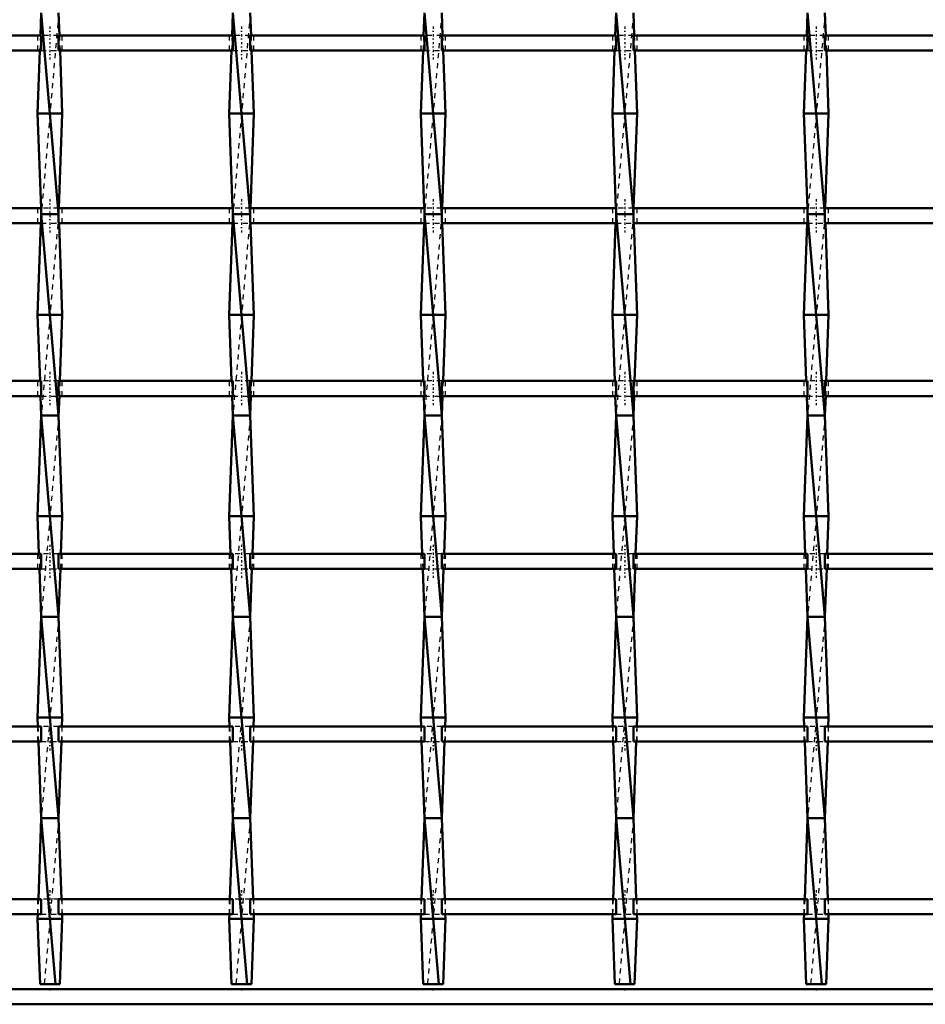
# Model space of a CAD drawing. Header units: millimetres. Extents: x -846 to 551, y -500 to 878.
# Tile 3 of 24: x -330 to -150, y -500 to -304. Entities that reach past the tile are written whole.
import ezdxf

# ---------------------------------------------------------------- set-up
doc = ezdxf.new("R2010")
doc.units = ezdxf.units.MM
doc.linetypes.add('Center', pattern=[1.5, 0.45, -0.5, 0.05, -0.5])
doc.linetypes.add('Dashed', pattern=[2, 1, -1])
for name, color, linetype, lineweight in [('2d ConnectionPoints', 7, 'Continuous', 50), ('AM_0', 7, 'Continuous', 50), ('AM_7', 7, 'Center', 25), ('AM_9', 6, 'Dashed', 25)]:
    doc.layers.add(name, color=color, linetype=linetype, lineweight=lineweight)

# ---------------------------------------------------------------- blocks, each defined once
blk = doc.blocks.new('2_05n610v0lv7xajr88uv7ekazj________0_in_LSSP33034383111000100035010_4')
at = {"layer": 'AM_0'}
for p, q in [((500, -497), (-500, -497)), ((500, -500), (-500, -500))]:
    blk.add_line(p, q, dxfattribs=at)
blk = doc.blocks.new('7_wzgizwvbpjlhcedgyjoicrnos________0_in_LSSP33034383111000100035010_4')
at = {"layer": 'AM_0'}
for p, q in [((-325.58, -303), (-325.74, -307.47)), ((-325.58, -303), (-322.12, -343)), ((-322.12, -303), (-321.96, -307.47)), ((-325.85, -310.47), (-326.3, -323)), ((-321.85, -310.47), (-321.4, -323)), ((-321.4, -323), (-326.3, -323)), ((-326.3, -323), (-325.63, -341.8)), ((-321.4, -323), (-322.07, -341.8)), ((-322.12, -343), (-325.58, -343)), ((-325.58, -343), (-322.12, -383)), ((-325.65, -344.8), (-326.3, -363)), ((-322.05, -344.8), (-321.4, -363)), ((-321.4, -363), (-326.3, -363)), ((-326.3, -363), (-325.83, -376.13)), ((-321.4, -363), (-321.87, -376.13)), ((-325.72, -379.13), (-325.58, -383)), ((-321.98, -379.13), (-322.12, -383)), ((-325.58, -383), (-326.3, -403)), ((-325.58, -383), (-322.12, -423)), ((-322.12, -383), (-325.58, -383)), ((-322.12, -383), (-321.4, -403)), ((-326.3, -403), (-326.03, -410.46)), ((-321.4, -403), (-326.3, -403)), ((-321.4, -403), (-321.67, -410.46)), ((-325.92, -413.46), (-325.58, -423)), ((-321.78, -413.46), (-322.12, -423)), ((-325.58, -423), (-326.3, -443)), ((-325.58, -423), (-322.12, -463)), ((-322.12, -423), (-325.58, -423)), ((-322.12, -423), (-321.4, -443)), ((-326.3, -443), (-326.24, -444.79)), ((-321.4, -443), (-326.3, -443)), ((-321.4, -443), (-321.46, -444.79)), ((-326.13, -447.79), (-325.58, -463)), ((-321.57, -447.79), (-322.12, -463)), ((-325.58, -463), (-326.16, -479.12)), ((-325.58, -463), (-322.72, -496)), ((-322.12, -463), (-325.58, -463)), ((-322.12, -463), (-321.54, -479.12)), ((-326.27, -482.12), (-326.3, -483)), ((-321.4, -483), (-326.3, -483)), ((-326.3, -483), (-325.83, -496)), ((-321.4, -483), (-321.87, -496)), ((-321.43, -482.12), (-321.4, -483)), ((-325.83, -496), (-321.87, -496))]:
    blk.add_line(p, q, dxfattribs=at)
at = {"layer": 'AM_9'}
for p, q in [((-322.12, -303), (-325.58, -343)), ((-325.74, -307.47), (-325.85, -310.47)), ((-321.96, -307.47), (-321.85, -310.47)), ((-325.63, -341.8), (-325.58, -343)), ((-322.07, -341.8), (-322.12, -343)), ((-325.58, -343), (-325.65, -344.8)), ((-322.12, -343), (-325.58, -383)), ((-322.12, -343), (-322.05, -344.8)), ((-325.83, -376.13), (-325.72, -379.13)), ((-321.87, -376.13), (-321.98, -379.13)), ((-322.12, -383), (-325.58, -423)), ((-326.03, -410.46), (-325.92, -413.46)), ((-321.67, -410.46), (-321.78, -413.46)), ((-322.12, -423), (-325.58, -463)), ((-326.24, -444.79), (-326.13, -447.79)), ((-321.46, -444.79), (-321.57, -447.79)), ((-322.12, -463), (-324.98, -496)), ((-326.16, -479.12), (-326.27, -482.12)), ((-321.54, -479.12), (-321.43, -482.12))]:
    blk.add_line(p, q, dxfattribs=at)
blk = doc.blocks.new('8_zxvczalhcy53st0geqnd8whxb________0_in_LSSP33034383111000100035010_4')
at = {"layer": 'AM_0'}
for p, q in [((-287.48, -303), (-287.64, -307.47)), ((-287.48, -303), (-284.02, -343)), ((-284.02, -303), (-283.86, -307.47)), ((-287.75, -310.47), (-288.2, -323)), ((-283.75, -310.47), (-283.3, -323)), ((-283.3, -323), (-288.2, -323)), ((-288.2, -323), (-287.53, -341.8)), ((-283.3, -323), (-283.97, -341.8)), ((-287.48, -343), (-284.02, -383)), ((-284.02, -343), (-287.48, -343)), ((-287.55, -344.8), (-288.2, -363)), ((-283.95, -344.8), (-283.3, -363)), ((-283.3, -363), (-288.2, -363)), ((-288.2, -363), (-287.73, -376.13)), ((-283.3, -363), (-283.77, -376.13)), ((-287.62, -379.13), (-287.48, -383)), ((-283.88, -379.13), (-284.02, -383)), ((-287.48, -383), (-288.2, -403)), ((-287.48, -383), (-284.02, -423)), ((-284.02, -383), (-287.48, -383)), ((-284.02, -383), (-283.3, -403)), ((-283.3, -403), (-288.2, -403)), ((-288.2, -403), (-287.93, -410.46)), ((-283.3, -403), (-283.57, -410.46)), ((-287.82, -413.46), (-287.48, -423)), ((-283.68, -413.46), (-284.02, -423)), ((-287.48, -423), (-288.2, -443)), ((-287.48, -423), (-284.02, -463)), ((-284.02, -423), (-287.48, -423)), ((-284.02, -423), (-283.3, -443)), ((-288.2, -443), (-288.14, -444.79)), ((-283.3, -443), (-288.2, -443)), ((-283.3, -443), (-283.36, -444.79)), ((-288.03, -447.79), (-287.48, -463)), ((-283.47, -447.79), (-284.02, -463)), ((-287.48, -463), (-288.06, -479.12)), ((-287.48, -463), (-284.62, -496)), ((-284.02, -463), (-287.48, -463)), ((-284.02, -463), (-283.44, -479.12)), ((-288.17, -482.12), (-288.2, -483)), ((-283.3, -483), (-288.2, -483)), ((-288.2, -483), (-287.73, -496)), ((-283.3, -483), (-283.77, -496)), ((-283.33, -482.12), (-283.3, -483)), ((-287.73, -496), (-283.77, -496))]:
    blk.add_line(p, q, dxfattribs=at)
at = {"layer": 'AM_9'}
for p, q in [((-284.02, -303), (-287.48, -343)), ((-287.64, -307.47), (-287.75, -310.47)), ((-283.86, -307.47), (-283.75, -310.47)), ((-287.53, -341.8), (-287.48, -343)), ((-283.97, -341.8), (-284.02, -343)), ((-287.48, -343), (-287.55, -344.8)), ((-284.02, -343), (-287.48, -383)), ((-284.02, -343), (-283.95, -344.8)), ((-287.73, -376.13), (-287.62, -379.13)), ((-283.77, -376.13), (-283.88, -379.13)), ((-284.02, -383), (-287.48, -423)), ((-287.93, -410.46), (-287.82, -413.46)), ((-283.57, -410.46), (-283.68, -413.46)), ((-284.02, -423), (-287.48, -463)), ((-288.14, -444.79), (-288.03, -447.79)), ((-283.36, -444.79), (-283.47, -447.79)), ((-284.02, -463), (-286.88, -496)), ((-288.06, -479.12), (-288.17, -482.12)), ((-283.44, -479.12), (-283.33, -482.12))]:
    blk.add_line(p, q, dxfattribs=at)
blk = doc.blocks.new('9_qq9wxd8hevt994ruse2kcsbkr________0_in_LSSP33034383111000100035010_4')
at = {"layer": 'AM_0'}
for p, q in [((-249.38, -303), (-249.54, -307.47)), ((-249.38, -303), (-245.92, -343)), ((-245.92, -303), (-245.76, -307.47)), ((-249.65, -310.47), (-250.1, -323)), ((-245.65, -310.47), (-245.2, -323)), ((-245.2, -323), (-250.1, -323)), ((-250.1, -323), (-249.43, -341.8)), ((-245.2, -323), (-245.87, -341.8)), ((-249.38, -343), (-245.92, -383)), ((-245.92, -343), (-249.38, -343)), ((-249.45, -344.8), (-250.1, -363)), ((-245.85, -344.8), (-245.2, -363)), ((-245.2, -363), (-250.1, -363)), ((-250.1, -363), (-249.63, -376.13)), ((-245.2, -363), (-245.67, -376.13)), ((-249.52, -379.13), (-249.38, -383)), ((-245.78, -379.13), (-245.92, -383)), ((-249.38, -383), (-250.1, -403)), ((-249.38, -383), (-245.92, -423)), ((-245.92, -383), (-249.38, -383)), ((-245.92, -383), (-245.2, -403)), ((-245.2, -403), (-250.1, -403)), ((-250.1, -403), (-249.83, -410.46)), ((-245.2, -403), (-245.47, -410.46)), ((-249.72, -413.46), (-249.38, -423)), ((-245.58, -413.46), (-245.92, -423)), ((-249.38, -423), (-250.1, -443)), ((-249.38, -423), (-245.92, -463)), ((-245.92, -423), (-249.38, -423)), ((-245.92, -423), (-245.2, -443)), ((-250.1, -443), (-250.04, -444.79)), ((-245.2, -443), (-250.1, -443)), ((-245.2, -443), (-245.26, -444.79)), ((-249.93, -447.79), (-249.38, -463)), ((-245.37, -447.79), (-245.92, -463)), ((-249.38, -463), (-249.96, -479.12)), ((-249.38, -463), (-246.52, -496)), ((-245.92, -463), (-249.38, -463)), ((-245.92, -463), (-245.34, -479.12)), ((-250.07, -482.12), (-250.1, -483)), ((-245.2, -483), (-250.1, -483)), ((-250.1, -483), (-249.63, -496)), ((-245.2, -483), (-245.67, -496)), ((-245.23, -482.12), (-245.2, -483)), ((-249.63, -496), (-245.67, -496))]:
    blk.add_line(p, q, dxfattribs=at)
at = {"layer": 'AM_9'}
for p, q in [((-245.92, -303), (-249.38, -343)), ((-249.54, -307.47), (-249.65, -310.47)), ((-245.76, -307.47), (-245.65, -310.47)), ((-249.43, -341.8), (-249.38, -343)), ((-245.87, -341.8), (-245.92, -343)), ((-249.38, -343), (-249.45, -344.8)), ((-245.92, -343), (-249.38, -383)), ((-245.92, -343), (-245.85, -344.8)), ((-249.63, -376.13), (-249.52, -379.13)), ((-245.67, -376.13), (-245.78, -379.13)), ((-245.92, -383), (-249.38, -423)), ((-249.83, -410.46), (-249.72, -413.46)), ((-245.47, -410.46), (-245.58, -413.46)), ((-245.92, -423), (-249.38, -463)), ((-250.04, -444.79), (-249.93, -447.79)), ((-245.26, -444.79), (-245.37, -447.79)), ((-245.92, -463), (-248.78, -496)), ((-249.96, -479.12), (-250.07, -482.12)), ((-245.34, -479.12), (-245.23, -482.12))]:
    blk.add_line(p, q, dxfattribs=at)
blk = doc.blocks.new('10_up1h5rr8e2nvl2f4irde40emi________0_in_LSSP33034383111000100035010_4')
at = {"layer": 'AM_0'}
for p, q in [((-211.28, -303), (-211.44, -307.47)), ((-211.28, -303), (-207.82, -343)), ((-207.82, -303), (-207.66, -307.47)), ((-211.55, -310.47), (-212, -323)), ((-207.55, -310.47), (-207.1, -323)), ((-207.1, -323), (-212, -323)), ((-212, -323), (-211.33, -341.8)), ((-207.1, -323), (-207.77, -341.8)), ((-211.28, -343), (-207.82, -383)), ((-207.82, -343), (-211.28, -343)), ((-211.35, -344.8), (-212, -363)), ((-207.75, -344.8), (-207.1, -363)), ((-212, -363), (-211.53, -376.13)), ((-207.1, -363), (-212, -363)), ((-207.1, -363), (-207.57, -376.13)), ((-211.42, -379.13), (-211.28, -383)), ((-207.68, -379.13), (-207.82, -383)), ((-211.28, -383), (-212, -403)), ((-211.28, -383), (-207.82, -423)), ((-207.82, -383), (-211.28, -383)), ((-207.82, -383), (-207.1, -403)), ((-212, -403), (-211.73, -410.46)), ((-207.1, -403), (-212, -403)), ((-207.1, -403), (-207.37, -410.46)), ((-211.62, -413.46), (-211.28, -423)), ((-207.48, -413.46), (-207.82, -423)), ((-211.28, -423), (-212, -443)), ((-211.28, -423), (-207.82, -463)), ((-207.82, -423), (-211.28, -423)), ((-207.82, -423), (-207.1, -443)), ((-212, -443), (-211.94, -444.79)), ((-207.1, -443), (-212, -443)), ((-207.1, -443), (-207.16, -444.79)), ((-211.83, -447.79), (-211.28, -463)), ((-207.27, -447.79), (-207.82, -463)), ((-211.28, -463), (-211.86, -479.12)), ((-211.28, -463), (-208.42, -496)), ((-207.82, -463), (-211.28, -463)), ((-207.82, -463), (-207.24, -479.12)), ((-211.97, -482.12), (-212, -483)), ((-207.1, -483), (-212, -483)), ((-212, -483), (-211.53, -496)), ((-207.1, -483), (-207.57, -496)), ((-207.13, -482.12), (-207.1, -483)), ((-211.53, -496), (-207.57, -496))]:
    blk.add_line(p, q, dxfattribs=at)
at = {"layer": 'AM_9'}
for p, q in [((-207.82, -303), (-211.28, -343)), ((-211.44, -307.47), (-211.55, -310.47)), ((-207.66, -307.47), (-207.55, -310.47)), ((-211.33, -341.8), (-211.28, -343)), ((-207.77, -341.8), (-207.82, -343)), ((-211.28, -343), (-211.35, -344.8)), ((-207.82, -343), (-211.28, -383)), ((-207.82, -343), (-207.75, -344.8)), ((-211.53, -376.13), (-211.42, -379.13)), ((-207.57, -376.13), (-207.68, -379.13)), ((-207.82, -383), (-211.28, -423)), ((-211.73, -410.46), (-211.62, -413.46)), ((-207.37, -410.46), (-207.48, -413.46)), ((-207.82, -423), (-211.28, -463)), ((-211.94, -444.79), (-211.83, -447.79)), ((-207.16, -444.79), (-207.27, -447.79)), ((-207.82, -463), (-210.68, -496)), ((-211.86, -479.12), (-211.97, -482.12)), ((-207.24, -479.12), (-207.13, -482.12))]:
    blk.add_line(p, q, dxfattribs=at)
blk = doc.blocks.new('11_ovydegex5y0adm2ic5t7zr53b________0_in_LSSP33034383111000100035010_4')
at = {"layer": 'AM_0'}
for p, q in [((-173.18, -303), (-173.34, -307.47)), ((-173.18, -303), (-169.72, -343)), ((-169.72, -303), (-169.56, -307.47)), ((-173.45, -310.47), (-173.9, -323)), ((-169.45, -310.47), (-169, -323)), ((-169, -323), (-173.9, -323)), ((-173.9, -323), (-173.23, -341.8)), ((-169, -323), (-169.67, -341.8)), ((-169.72, -343), (-173.18, -343)), ((-173.18, -343), (-169.72, -383)), ((-173.25, -344.8), (-173.9, -363)), ((-169.65, -344.8), (-169, -363)), ((-169, -363), (-173.9, -363)), ((-173.9, -363), (-173.43, -376.13)), ((-169, -363), (-169.47, -376.13)), ((-173.32, -379.13), (-173.18, -383)), ((-169.58, -379.13), (-169.72, -383)), ((-173.18, -383), (-173.9, -403)), ((-173.18, -383), (-169.72, -423)), ((-169.72, -383), (-173.18, -383)), ((-169.72, -383), (-169, -403)), ((-169, -403), (-173.9, -403)), ((-173.9, -403), (-173.63, -410.46)), ((-169, -403), (-169.27, -410.46)), ((-173.52, -413.46), (-173.18, -423)), ((-169.38, -413.46), (-169.72, -423)), ((-173.18, -423), (-173.9, -443)), ((-169.72, -423), (-173.18, -423)), ((-173.18, -423), (-169.72, -463)), ((-169.72, -423), (-169, -443)), ((-173.9, -443), (-173.84, -444.79)), ((-169, -443), (-173.9, -443)), ((-169, -443), (-169.06, -444.79)), ((-173.73, -447.79), (-173.18, -463)), ((-169.17, -447.79), (-169.72, -463)), ((-173.18, -463), (-173.76, -479.12)), ((-173.18, -463), (-170.32, -496)), ((-169.72, -463), (-173.18, -463)), ((-169.72, -463), (-169.14, -479.12)), ((-173.87, -482.12), (-173.9, -483)), ((-169, -483), (-173.9, -483)), ((-173.9, -483), (-173.43, -496)), ((-169, -483), (-169.47, -496)), ((-169.03, -482.12), (-169, -483)), ((-173.43, -496), (-169.47, -496))]:
    blk.add_line(p, q, dxfattribs=at)
at = {"layer": 'AM_9'}
for p, q in [((-169.72, -303), (-173.18, -343)), ((-173.34, -307.47), (-173.45, -310.47)), ((-169.56, -307.47), (-169.45, -310.47)), ((-173.23, -341.8), (-173.18, -343)), ((-169.67, -341.8), (-169.72, -343)), ((-173.18, -343), (-173.25, -344.8)), ((-169.72, -343), (-173.18, -383)), ((-169.72, -343), (-169.65, -344.8)), ((-173.43, -376.13), (-173.32, -379.13)), ((-169.47, -376.13), (-169.58, -379.13)), ((-169.72, -383), (-173.18, -423)), ((-173.63, -410.46), (-173.52, -413.46)), ((-169.27, -410.46), (-169.38, -413.46)), ((-169.72, -423), (-173.18, -463)), ((-173.84, -444.79), (-173.73, -447.79)), ((-169.06, -444.79), (-169.17, -447.79)), ((-169.72, -463), (-172.58, -496)), ((-173.76, -479.12), (-173.87, -482.12)), ((-169.14, -479.12), (-169.03, -482.12))]:
    blk.add_line(p, q, dxfattribs=at)
blk = doc.blocks.new('30_xrui63wefsg1zxr8u49ujlavi________0_in_LSSP33034383111000100035010_4')
at = {"layer": 'AM_0'}
for p, q in [((-325.58, -479.12), (-360.22, -479.12)), ((-325.58, -479.12), (-325.58, -482.12)), ((-322.12, -482.12), (-322.12, -479.12)), ((-287.48, -479.12), (-322.12, -479.12)), ((-287.48, -479.12), (-287.48, -482.12)), ((-249.38, -479.12), (-284.02, -479.12)), ((-284.02, -482.12), (-284.02, -479.12)), ((-249.38, -479.12), (-249.38, -482.12)), ((-245.92, -482.12), (-245.92, -479.12)), ((-211.28, -479.12), (-245.92, -479.12)), ((-211.28, -479.12), (-211.28, -482.12)), ((-207.82, -482.12), (-207.82, -479.12)), ((-173.18, -479.12), (-207.82, -479.12)), ((-173.18, -479.12), (-173.18, -482.12)), ((-169.72, -482.12), (-169.72, -479.12)), ((-135.08, -479.12), (-169.72, -479.12)), ((-325.58, -482.12), (-360.22, -482.12)), ((-287.48, -482.12), (-322.12, -482.12)), ((-249.38, -482.12), (-284.02, -482.12)), ((-211.28, -482.12), (-245.92, -482.12)), ((-173.18, -482.12), (-207.82, -482.12)), ((-135.08, -482.12), (-169.72, -482.12))]:
    blk.add_line(p, q, dxfattribs=at)
at = {"layer": 'AM_7'}
for p, q in [((-323.85, -477.32), (-323.85, -483.92)), ((-285.75, -477.32), (-285.75, -483.92)), ((-247.65, -477.32), (-247.65, -483.92)), ((-209.55, -477.32), (-209.55, -483.92)), ((-171.45, -477.32), (-171.45, -483.92))]:
    blk.add_line(p, q, dxfattribs=at)
at = {"layer": 'AM_9'}
for p, q in [((-326.3, -479.12), (-326.3, -482.12)), ((-322.12, -479.12), (-325.58, -479.12)), ((-321.4, -482.12), (-321.4, -479.12)), ((-288.2, -479.12), (-288.2, -482.12)), ((-284.02, -479.12), (-287.48, -479.12)), ((-283.3, -482.12), (-283.3, -479.12)), ((-250.1, -479.12), (-250.1, -482.12)), ((-245.92, -479.12), (-249.38, -479.12)), ((-245.2, -482.12), (-245.2, -479.12)), ((-212, -479.12), (-212, -482.12)), ((-207.82, -479.12), (-211.28, -479.12)), ((-207.1, -482.12), (-207.1, -479.12)), ((-173.9, -479.12), (-173.9, -482.12)), ((-169.72, -479.12), (-173.18, -479.12)), ((-169, -482.12), (-169, -479.12)), ((-325.58, -482.12), (-322.12, -482.12)), ((-287.48, -482.12), (-284.02, -482.12)), ((-249.38, -482.12), (-245.92, -482.12)), ((-211.28, -482.12), (-207.82, -482.12)), ((-173.18, -482.12), (-169.72, -482.12))]:
    blk.add_line(p, q, dxfattribs=at)
blk = doc.blocks.new('31_b8kzd48s0ll6dzblqs31vpori________0_in_LSSP33034383111000100035010_4')
at = {"layer": 'AM_0'}
for p, q in [((-325.58, -444.79), (-360.22, -444.79)), ((-325.58, -444.79), (-325.58, -447.79)), ((-322.12, -447.79), (-322.12, -444.79)), ((-287.48, -444.79), (-322.12, -444.79)), ((-287.48, -444.79), (-287.48, -447.79)), ((-249.38, -444.79), (-284.02, -444.79)), ((-284.02, -447.79), (-284.02, -444.79)), ((-249.38, -444.79), (-249.38, -447.79)), ((-245.92, -447.79), (-245.92, -444.79)), ((-211.28, -444.79), (-245.92, -444.79)), ((-211.28, -444.79), (-211.28, -447.79)), ((-207.82, -447.79), (-207.82, -444.79)), ((-173.18, -444.79), (-207.82, -444.79)), ((-173.18, -444.79), (-173.18, -447.79)), ((-169.72, -447.79), (-169.72, -444.79)), ((-135.08, -444.79), (-169.72, -444.79)), ((-325.58, -447.79), (-360.22, -447.79)), ((-287.48, -447.79), (-322.12, -447.79)), ((-249.38, -447.79), (-284.02, -447.79)), ((-211.28, -447.79), (-245.92, -447.79)), ((-173.18, -447.79), (-207.82, -447.79)), ((-135.08, -447.79), (-169.72, -447.79))]:
    blk.add_line(p, q, dxfattribs=at)
at = {"layer": 'AM_7'}
for p, q in [((-323.85, -442.99), (-323.85, -449.59)), ((-285.75, -442.99), (-285.75, -449.59)), ((-247.65, -442.99), (-247.65, -449.59)), ((-209.55, -442.99), (-209.55, -449.59)), ((-171.45, -442.99), (-171.45, -449.59))]:
    blk.add_line(p, q, dxfattribs=at)
at = {"layer": 'AM_9'}
for p, q in [((-326.3, -444.79), (-326.3, -447.79)), ((-322.12, -444.79), (-325.58, -444.79)), ((-321.4, -447.79), (-321.4, -444.79)), ((-288.2, -444.79), (-288.2, -447.79)), ((-284.02, -444.79), (-287.48, -444.79)), ((-283.3, -447.79), (-283.3, -444.79)), ((-250.1, -444.79), (-250.1, -447.79)), ((-245.92, -444.79), (-249.38, -444.79)), ((-245.2, -447.79), (-245.2, -444.79)), ((-212, -444.79), (-212, -447.79)), ((-207.82, -444.79), (-211.28, -444.79)), ((-207.1, -447.79), (-207.1, -444.79)), ((-173.9, -444.79), (-173.9, -447.79)), ((-169.72, -444.79), (-173.18, -444.79)), ((-169, -447.79), (-169, -444.79)), ((-325.58, -447.79), (-322.12, -447.79)), ((-287.48, -447.79), (-284.02, -447.79)), ((-249.38, -447.79), (-245.92, -447.79)), ((-211.28, -447.79), (-207.82, -447.79)), ((-173.18, -447.79), (-169.72, -447.79))]:
    blk.add_line(p, q, dxfattribs=at)
blk = doc.blocks.new('32_b5k1kj0bpvul8ul1dotr9uf1o________0_in_LSSP33034383111000100035010_4')
at = {"layer": 'AM_0'}
for p, q in [((-325.58, -410.46), (-360.22, -410.46)), ((-325.58, -410.46), (-325.58, -413.46)), ((-322.12, -413.46), (-322.12, -410.46)), ((-287.48, -410.46), (-322.12, -410.46)), ((-287.48, -410.46), (-287.48, -413.46)), ((-249.38, -410.46), (-284.02, -410.46)), ((-284.02, -413.46), (-284.02, -410.46)), ((-249.38, -410.46), (-249.38, -413.46)), ((-245.92, -413.46), (-245.92, -410.46)), ((-211.28, -410.46), (-245.92, -410.46)), ((-211.28, -410.46), (-211.28, -413.46)), ((-207.82, -413.46), (-207.82, -410.46)), ((-173.18, -410.46), (-207.82, -410.46)), ((-173.18, -410.46), (-173.18, -413.46)), ((-169.72, -413.46), (-169.72, -410.46)), ((-135.08, -410.46), (-169.72, -410.46)), ((-325.58, -413.46), (-360.22, -413.46)), ((-287.48, -413.46), (-322.12, -413.46)), ((-249.38, -413.46), (-284.02, -413.46)), ((-211.28, -413.46), (-245.92, -413.46)), ((-173.18, -413.46), (-207.82, -413.46)), ((-135.08, -413.46), (-169.72, -413.46))]:
    blk.add_line(p, q, dxfattribs=at)
at = {"layer": 'AM_7'}
for p, q in [((-323.85, -408.66), (-323.85, -415.26)), ((-285.75, -408.66), (-285.75, -415.26)), ((-247.65, -408.66), (-247.65, -415.26)), ((-209.55, -408.66), (-209.55, -415.26)), ((-171.45, -408.66), (-171.45, -415.26))]:
    blk.add_line(p, q, dxfattribs=at)
at = {"layer": 'AM_9'}
for p, q in [((-326.3, -410.46), (-326.3, -413.46)), ((-322.12, -410.46), (-325.58, -410.46)), ((-321.4, -413.46), (-321.4, -410.46)), ((-288.2, -410.46), (-288.2, -413.46)), ((-284.02, -410.46), (-287.48, -410.46)), ((-283.3, -413.46), (-283.3, -410.46)), ((-250.1, -410.46), (-250.1, -413.46)), ((-245.92, -410.46), (-249.38, -410.46)), ((-245.2, -413.46), (-245.2, -410.46)), ((-212, -410.46), (-212, -413.46)), ((-207.82, -410.46), (-211.28, -410.46)), ((-207.1, -413.46), (-207.1, -410.46)), ((-173.9, -410.46), (-173.9, -413.46)), ((-169.72, -410.46), (-173.18, -410.46)), ((-169, -413.46), (-169, -410.46)), ((-325.58, -413.46), (-322.12, -413.46)), ((-287.48, -413.46), (-284.02, -413.46)), ((-249.38, -413.46), (-245.92, -413.46)), ((-211.28, -413.46), (-207.82, -413.46)), ((-173.18, -413.46), (-169.72, -413.46))]:
    blk.add_line(p, q, dxfattribs=at)
blk = doc.blocks.new('33_0wk0ttuyja9fynaww535k0uom________0_in_LSSP33034383111000100035010_4')
at = {"layer": 'AM_0'}
for p, q in [((-325.58, -376.13), (-360.22, -376.13)), ((-325.58, -376.13), (-325.58, -379.13)), ((-322.12, -379.13), (-322.12, -376.13)), ((-287.48, -376.13), (-322.12, -376.13)), ((-287.48, -376.13), (-287.48, -379.13)), ((-249.38, -376.13), (-284.02, -376.13)), ((-284.02, -379.13), (-284.02, -376.13)), ((-249.38, -376.13), (-249.38, -379.13)), ((-245.92, -379.13), (-245.92, -376.13)), ((-211.28, -376.13), (-245.92, -376.13)), ((-211.28, -376.13), (-211.28, -379.13)), ((-207.82, -379.13), (-207.82, -376.13)), ((-173.18, -376.13), (-207.82, -376.13)), ((-173.18, -376.13), (-173.18, -379.13)), ((-169.72, -379.13), (-169.72, -376.13)), ((-135.08, -376.13), (-169.72, -376.13)), ((-325.58, -379.13), (-360.22, -379.13)), ((-287.48, -379.13), (-322.12, -379.13)), ((-249.38, -379.13), (-284.02, -379.13)), ((-211.28, -379.13), (-245.92, -379.13)), ((-173.18, -379.13), (-207.82, -379.13)), ((-135.08, -379.13), (-169.72, -379.13))]:
    blk.add_line(p, q, dxfattribs=at)
at = {"layer": 'AM_7'}
for p, q in [((-323.85, -374.33), (-323.85, -380.93)), ((-285.75, -374.33), (-285.75, -380.93)), ((-247.65, -374.33), (-247.65, -380.93)), ((-209.55, -374.33), (-209.55, -380.93)), ((-171.45, -374.33), (-171.45, -380.93))]:
    blk.add_line(p, q, dxfattribs=at)
at = {"layer": 'AM_9'}
for p, q in [((-326.3, -376.13), (-326.3, -379.13)), ((-322.12, -376.13), (-325.58, -376.13)), ((-321.4, -379.13), (-321.4, -376.13)), ((-288.2, -376.13), (-288.2, -379.13)), ((-284.02, -376.13), (-287.48, -376.13)), ((-283.3, -379.13), (-283.3, -376.13)), ((-250.1, -376.13), (-250.1, -379.13)), ((-245.92, -376.13), (-249.38, -376.13)), ((-245.2, -379.13), (-245.2, -376.13)), ((-212, -376.13), (-212, -379.13)), ((-207.82, -376.13), (-211.28, -376.13)), ((-207.1, -379.13), (-207.1, -376.13)), ((-173.9, -376.13), (-173.9, -379.13)), ((-169.72, -376.13), (-173.18, -376.13)), ((-169, -379.13), (-169, -376.13)), ((-325.58, -379.13), (-322.12, -379.13)), ((-287.48, -379.13), (-284.02, -379.13)), ((-249.38, -379.13), (-245.92, -379.13)), ((-211.28, -379.13), (-207.82, -379.13)), ((-173.18, -379.13), (-169.72, -379.13))]:
    blk.add_line(p, q, dxfattribs=at)
blk = doc.blocks.new('34_3er5yap3uhba1dqzvxkgz1fbp________0_in_LSSP33034383111000100035010_4')
at = {"layer": 'AM_0'}
for p, q in [((-325.58, -341.8), (-360.22, -341.8)), ((-325.58, -341.8), (-325.58, -344.8)), ((-322.12, -344.8), (-322.12, -341.8)), ((-287.48, -341.8), (-322.12, -341.8)), ((-287.48, -341.8), (-287.48, -344.8)), ((-249.38, -341.8), (-284.02, -341.8)), ((-284.02, -344.8), (-284.02, -341.8)), ((-249.38, -341.8), (-249.38, -344.8)), ((-245.92, -344.8), (-245.92, -341.8)), ((-211.28, -341.8), (-245.92, -341.8)), ((-211.28, -341.8), (-211.28, -344.8)), ((-207.82, -344.8), (-207.82, -341.8)), ((-173.18, -341.8), (-207.82, -341.8)), ((-173.18, -341.8), (-173.18, -344.8)), ((-169.72, -344.8), (-169.72, -341.8)), ((-135.08, -341.8), (-169.72, -341.8)), ((-325.58, -344.8), (-360.22, -344.8)), ((-287.48, -344.8), (-322.12, -344.8)), ((-249.38, -344.8), (-284.02, -344.8)), ((-211.28, -344.8), (-245.92, -344.8)), ((-173.18, -344.8), (-207.82, -344.8)), ((-135.08, -344.8), (-169.72, -344.8))]:
    blk.add_line(p, q, dxfattribs=at)
at = {"layer": 'AM_7'}
for p, q in [((-323.85, -340), (-323.85, -346.6)), ((-285.75, -340), (-285.75, -346.6)), ((-247.65, -340), (-247.65, -346.6)), ((-209.55, -340), (-209.55, -346.6)), ((-171.45, -340), (-171.45, -346.6))]:
    blk.add_line(p, q, dxfattribs=at)
at = {"layer": 'AM_9'}
for p, q in [((-326.3, -341.8), (-326.3, -344.8)), ((-322.12, -341.8), (-325.58, -341.8)), ((-321.4, -344.8), (-321.4, -341.8)), ((-288.2, -341.8), (-288.2, -344.8)), ((-284.02, -341.8), (-287.48, -341.8)), ((-283.3, -344.8), (-283.3, -341.8)), ((-250.1, -341.8), (-250.1, -344.8)), ((-245.92, -341.8), (-249.38, -341.8)), ((-245.2, -344.8), (-245.2, -341.8)), ((-212, -341.8), (-212, -344.8)), ((-207.82, -341.8), (-211.28, -341.8)), ((-207.1, -344.8), (-207.1, -341.8)), ((-173.9, -341.8), (-173.9, -344.8)), ((-169.72, -341.8), (-173.18, -341.8)), ((-169, -344.8), (-169, -341.8)), ((-325.58, -344.8), (-322.12, -344.8)), ((-287.48, -344.8), (-284.02, -344.8)), ((-249.38, -344.8), (-245.92, -344.8)), ((-211.28, -344.8), (-207.82, -344.8)), ((-173.18, -344.8), (-169.72, -344.8))]:
    blk.add_line(p, q, dxfattribs=at)
blk = doc.blocks.new('35_wsgr0wm4fcuv2t2e2svn8km7k________0_in_LSSP33034383111000100035010_4')
at = {"layer": 'AM_0'}
for p, q in [((-325.58, -307.47), (-360.22, -307.47)), ((-325.58, -307.47), (-325.58, -310.47)), ((-322.12, -310.47), (-322.12, -307.47)), ((-287.48, -307.47), (-322.12, -307.47)), ((-287.48, -307.47), (-287.48, -310.47)), ((-249.38, -307.47), (-284.02, -307.47)), ((-284.02, -310.47), (-284.02, -307.47)), ((-249.38, -307.47), (-249.38, -310.47)), ((-245.92, -310.47), (-245.92, -307.47)), ((-211.28, -307.47), (-245.92, -307.47)), ((-211.28, -307.47), (-211.28, -310.47)), ((-207.82, -310.47), (-207.82, -307.47)), ((-173.18, -307.47), (-207.82, -307.47)), ((-173.18, -307.47), (-173.18, -310.47)), ((-169.72, -310.47), (-169.72, -307.47)), ((-135.08, -307.47), (-169.72, -307.47)), ((-325.58, -310.47), (-360.22, -310.47)), ((-287.48, -310.47), (-322.12, -310.47)), ((-249.38, -310.47), (-284.02, -310.47)), ((-211.28, -310.47), (-245.92, -310.47)), ((-173.18, -310.47), (-207.82, -310.47)), ((-135.08, -310.47), (-169.72, -310.47))]:
    blk.add_line(p, q, dxfattribs=at)
at = {"layer": 'AM_7'}
for p, q in [((-323.85, -305.67), (-323.85, -312.27)), ((-285.75, -305.67), (-285.75, -312.27)), ((-247.65, -305.67), (-247.65, -312.27)), ((-209.55, -305.67), (-209.55, -312.27)), ((-171.45, -305.67), (-171.45, -312.27))]:
    blk.add_line(p, q, dxfattribs=at)
at = {"layer": 'AM_9'}
for p, q in [((-326.3, -307.47), (-326.3, -310.47)), ((-322.12, -307.47), (-325.58, -307.47)), ((-321.4, -310.47), (-321.4, -307.47)), ((-288.2, -307.47), (-288.2, -310.47)), ((-284.02, -307.47), (-287.48, -307.47)), ((-283.3, -310.47), (-283.3, -307.47)), ((-250.1, -307.47), (-250.1, -310.47)), ((-245.92, -307.47), (-249.38, -307.47)), ((-245.2, -310.47), (-245.2, -307.47)), ((-212, -307.47), (-212, -310.47)), ((-207.82, -307.47), (-211.28, -307.47)), ((-207.1, -310.47), (-207.1, -307.47)), ((-173.9, -307.47), (-173.9, -310.47)), ((-169.72, -307.47), (-173.18, -307.47)), ((-169, -310.47), (-169, -307.47)), ((-325.58, -310.47), (-322.12, -310.47)), ((-287.48, -310.47), (-284.02, -310.47)), ((-249.38, -310.47), (-245.92, -310.47)), ((-211.28, -310.47), (-207.82, -310.47)), ((-173.18, -310.47), (-169.72, -310.47))]:
    blk.add_line(p, q, dxfattribs=at)

msp = doc.modelspace()

# ---------------------------------------------------------------- linework, layer by layer
at = {"layer": '2d ConnectionPoints'}
for p in [(-323.85, -497), (-285.75, -497), (-247.65, -497), (-209.55, -497), (-171.45, -497)]:
    msp.add_point(p, dxfattribs=at)

# ---------------------------------------------------------------- block references
for name in ['7_wzgizwvbpjlhcedgyjoicrnos________0_in_LSSP33034383111000100035010_4', '8_zxvczalhcy53st0geqnd8whxb________0_in_LSSP33034383111000100035010_4', '9_qq9wxd8hevt994ruse2kcsbkr________0_in_LSSP33034383111000100035010_4', '10_up1h5rr8e2nvl2f4irde40emi________0_in_LSSP33034383111000100035010_4', '11_ovydegex5y0adm2ic5t7zr53b________0_in_LSSP33034383111000100035010_4', '35_wsgr0wm4fcuv2t2e2svn8km7k________0_in_LSSP33034383111000100035010_4', '34_3er5yap3uhba1dqzvxkgz1fbp________0_in_LSSP33034383111000100035010_4', '33_0wk0ttuyja9fynaww535k0uom________0_in_LSSP33034383111000100035010_4', '32_b5k1kj0bpvul8ul1dotr9uf1o________0_in_LSSP33034383111000100035010_4', '31_b8kzd48s0ll6dzblqs31vpori________0_in_LSSP33034383111000100035010_4', '30_xrui63wefsg1zxr8u49ujlavi________0_in_LSSP33034383111000100035010_4', '2_05n610v0lv7xajr88uv7ekazj________0_in_LSSP33034383111000100035010_4']:
    msp.add_blockref(name, (0, 0))

doc.saveas('drawing.dxf')
